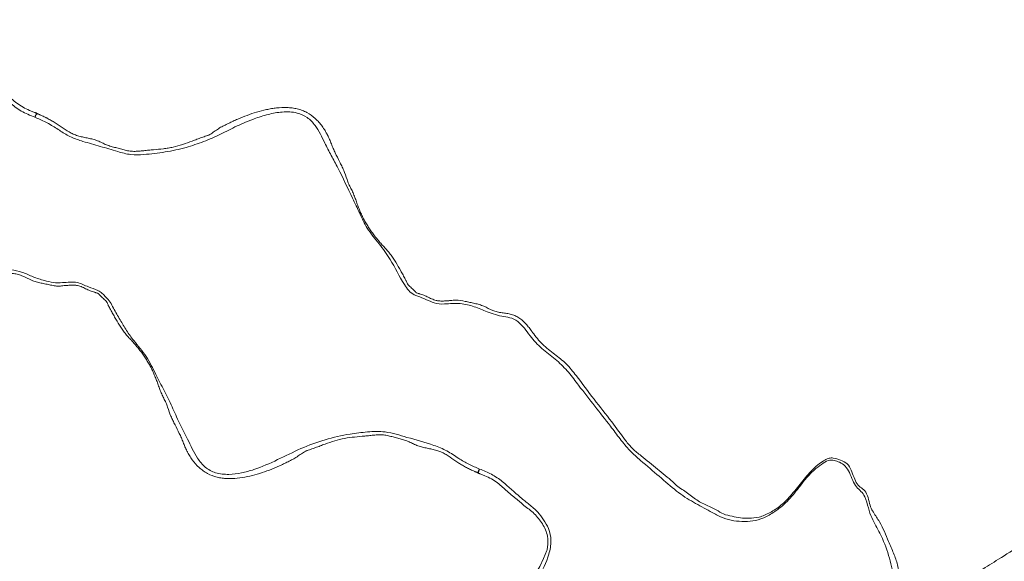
# Model space of a CAD drawing. Header units: millimetres. Extents: x 775 to 2221, y 770 to 3170.
# Tile 6 of 9: x 1452 to 1643, y 2032 to 2138. Entities that reach past the tile are written whole.
import ezdxf

# ---------------------------------------------------------------- set-up
doc = ezdxf.new("R2010")
doc.units = ezdxf.units.MM

msp = doc.modelspace()

# ---------------------------------------------------------------- linework, layer by layer
at = {"color": 7, "linetype": 'Continuous', "lineweight": 15, "flags": 128}
msp.add_lwpolyline([(1523.08, 1997.4), (1523.17, 1997.47), (1525.17, 1999.11), (1527.11, 2000.81), (1529.31, 2002.88), (1530.38, 2003.91), (1531.48, 2004.94), (1532.7, 2006.01), (1533.91, 2007.1), (1536.21, 2009.32), (1540.7, 2013.94), (1544.95, 2018.85), (1547.12, 2021.84), (1549.03, 2024.98), (1551.09, 2028.1), (1552.98, 2031.32), (1553.69, 2032.85), (1554.31, 2034.41), (1554.31, 2034.41), (1554.31, 2034.41)], dxfattribs=at)
at = {"color": 7, "linetype": 'Continuous', "lineweight": 15}
for points, knots in [([(1625.65, 2022.46), (1625.93, 2022.63), (1626.68, 2023.1), (1627.82, 2023.81), (1629.24, 2024.71), (1630.69, 2025.58), (1632.16, 2026.39), (1633.97, 2027.47), (1636.25, 2028.89), (1639.12, 2030.7), (1644.13, 2033.84), (1649.77, 2037.38), (1655.74, 2041.13), (1660.14, 2043.93), (1664.32, 2046.65), (1668.38, 2049.37), (1672.57, 2052.26), (1676.6, 2055.12), (1680.55, 2058), (1684.42, 2060.86), (1688.56, 2063.99), (1692.72, 2067.2), (1696.57, 2070.24), (1699.9, 2072.92), (1703.21, 2075.63), (1706.75, 2078.6), (1710.8, 2082.08), (1714.94, 2085.77), (1719.06, 2089.61), (1723.05, 2093.55), (1727.01, 2097.75), (1731.06, 2102.42), (1735.41, 2107.82), (1740.22, 2114.1), (1745.42, 2121.27), (1750.85, 2129.13), (1756.31, 2137.4), (1761.64, 2145.82), (1766.74, 2154.2), (1771.57, 2162.43), (1777.07, 2172.13), (1783.23, 2183.43), (1790.02, 2196.5), (1795.41, 2207.42), (1799.54, 2216.08), (1802.48, 2222.41), (1805.36, 2228.76), (1808.1, 2234.96), (1810.46, 2240.43), (1812.35, 2244.9), (1813.76, 2248.29), (1814.84, 2250.94), (1815.64, 2252.89), (1816.29, 2254.51), (1817.03, 2256.36), (1818.04, 2258.89), (1819.34, 2262.22), (1820.89, 2266.24), (1822.86, 2271.46), (1825.24, 2277.95), (1827.96, 2285.65), (1830.71, 2293.79), (1833.37, 2302.08), (1836.13, 2311.11), (1838.91, 2320.86), (1841.69, 2331.43), (1844.57, 2343.5), (1847.48, 2357.36), (1850.25, 2373.13), (1852.55, 2389.54), (1854.23, 2405.61), (1855.32, 2421.22), (1855.9, 2436.24), (1856, 2451.5), (1855.61, 2466.76), (1854.77, 2481.72), (1853.48, 2496.88), (1851.73, 2512.07), (1849.52, 2527.26), (1847.02, 2541.62), (1844.09, 2556.36), (1840.68, 2571.38), (1836.81, 2586.61), (1832.82, 2600.85), (1829.04, 2613.32), (1825.52, 2624.26), (1822.13, 2634.32), (1818.35, 2645), (1814.33, 2655.84), (1810.1, 2666.75), (1805.72, 2677.56), (1800.89, 2688.98), (1796.71, 2698.42), (1793.5, 2705.39), (1791.63, 2709.4), (1790.18, 2712.48), (1789.09, 2714.77), (1788.14, 2716.74), (1787.09, 2718.9), (1785.56, 2722.03), (1783.47, 2726.25), (1780.75, 2731.63), (1777.56, 2737.82), (1773.88, 2744.79), (1769.7, 2752.45), (1765.04, 2760.78), (1759.98, 2769.51), (1754.72, 2778.3), (1748.64, 2788.16), (1741.87, 2798.76), (1734.46, 2809.93), (1727.4, 2820.23), (1720.72, 2829.69), (1714.45, 2838.35), (1708.3, 2846.65), (1702.24, 2854.66), (1696.11, 2862.58), (1690.05, 2870.19), (1684.12, 2877.45), (1678.33, 2884.37), (1672.69, 2890.97), (1667.02, 2897.43), (1661.25, 2903.88), (1655.12, 2910.56), (1648.39, 2917.74), (1641.51, 2924.89), (1634.57, 2931.93), (1627.65, 2938.79), (1620.22, 2945.97), (1612.27, 2953.47), (1603.76, 2961.25), (1594.77, 2969.24), (1585.65, 2977.09), (1576.84, 2984.45), (1568.72, 2991.04), (1561.35, 2996.86), (1554.75, 3001.95), (1548.95, 3006.33), (1543.98, 3010.03), (1539.67, 3013.17), (1535.92, 3015.88), (1532.47, 3018.34), (1528.95, 3020.82), (1524.93, 3023.62), (1519.79, 3027.15), (1513.42, 3031.44), (1505.71, 3036.51), (1496.86, 3042.18), (1486.89, 3048.36), (1476.02, 3054.88), (1464.52, 3061.52), (1449.22, 3070.03), (1429.86, 3080.18), (1406.18, 3091.67), (1381.58, 3102.65), (1356.2, 3113), (1330.2, 3122.62), (1308.41, 3129.88), (1291.2, 3135.14), (1279.06, 3138.65), (1267.58, 3141.79), (1256.95, 3144.54), (1246.7, 3147.05), (1236.89, 3149.33), (1227.56, 3151.37), (1219.21, 3153.1), (1211.81, 3154.56), (1205.35, 3155.77), (1199.87, 3156.76), (1195.85, 3157.46), (1193.13, 3157.93), (1191.13, 3158.26), (1188.76, 3158.65), (1185.65, 3159.16), (1181.2, 3159.86), (1175.23, 3160.76), (1167.56, 3161.86), (1155.1, 3163.51), (1138.25, 3165.44), (1117.43, 3167.33), (1096.55, 3168.73), (1075.6, 3169.68), (1054.57, 3170.19), (1034.47, 3170.28), (1015.37, 3170.03), (997.49, 3169.5), (980.05, 3168.61), (963.23, 3167.33), (947.09, 3165.66), (931.66, 3163.58), (916.77, 3161.05), (901.39, 3157.85), (885.16, 3153.7), (872.61, 3149.71), (864.4, 3146.73), (860.68, 3145.31), (857.3, 3143.96), (854.49, 3142.79), (852.31, 3141.86), (850.44, 3141.04), (848, 3139.94), (844.49, 3138.31), (839.68, 3135.96), (833.92, 3132.94), (827.27, 3129.18), (820.65, 3125.07), (814.22, 3120.71), (808.12, 3116.23), (801.74, 3111.12), (795.11, 3105.29), (788.32, 3098.67), (781.37, 3091.17), (776.98, 3085.67), (774.71, 3082.82)], [0, 0, 0, 0, 0.000509, 0.001346, 0.002073, 0.003182, 0.004134, 0.005018, 0.006433, 0.008091, 0.010174, 0.015432, 0.018236, 0.020893, 0.023422, 0.025821, 0.028317, 0.031141, 0.033311, 0.035756, 0.038492, 0.041252, 0.04381, 0.04603, 0.047818, 0.050386, 0.053148, 0.056051, 0.058904, 0.061764, 0.064629, 0.067682, 0.071131, 0.075137, 0.079662, 0.084539, 0.0896, 0.094655, 0.099613, 0.104432, 0.109078, 0.116465, 0.123876, 0.131331, 0.134848, 0.138363, 0.141868, 0.145362, 0.148598, 0.150847, 0.152689, 0.154126, 0.155165, 0.155871, 0.156755, 0.158168, 0.15997, 0.162141, 0.164656, 0.168378, 0.172539, 0.176934, 0.181306, 0.185626, 0.191135, 0.196524, 0.202044, 0.20975, 0.217763, 0.226048, 0.234566, 0.241947, 0.249451, 0.257059, 0.264754, 0.272273, 0.279446, 0.287489, 0.295119, 0.302369, 0.309264, 0.317565, 0.325376, 0.332732, 0.339667, 0.344838, 0.349906, 0.355521, 0.361772, 0.367206, 0.373025, 0.379218, 0.385774, 0.388497, 0.390704, 0.392401, 0.393593, 0.394494, 0.395677, 0.397174, 0.39971, 0.402713, 0.406178, 0.4101, 0.414473, 0.4192, 0.424344, 0.429527, 0.434497, 0.441629, 0.448294, 0.454503, 0.460266, 0.46559, 0.470482, 0.4757, 0.480617, 0.485471, 0.490263, 0.494644, 0.498975, 0.503259, 0.507496, 0.511922, 0.516824, 0.522203, 0.526765, 0.531622, 0.536775, 0.542224, 0.547972, 0.554021, 0.560227, 0.565975, 0.571193, 0.575882, 0.580039, 0.583664, 0.586756, 0.589312, 0.591649, 0.593675, 0.595655, 0.598096, 0.60101, 0.604976, 0.609579, 0.614818, 0.620691, 0.627129, 0.633772, 0.640554, 0.653323, 0.666471, 0.679933, 0.693632, 0.707493, 0.721437, 0.728019, 0.734431, 0.740373, 0.745848, 0.750878, 0.756173, 0.760935, 0.765188, 0.768949, 0.772229, 0.775035, 0.777304, 0.778333, 0.779174, 0.780345, 0.78192, 0.783897, 0.787088, 0.790958, 0.795501, 0.805905, 0.816344, 0.826775, 0.837218, 0.847694, 0.858221, 0.867249, 0.876226, 0.884928, 0.893328, 0.901409, 0.909163, 0.916584, 0.923967, 0.932645, 0.941632, 0.943674, 0.945724, 0.947607, 0.949128, 0.95029, 0.951164, 0.952192, 0.954299, 0.956983, 0.960243, 0.964075, 0.968484, 0.971991, 0.975804, 0.979933, 0.984394, 0.989206, 0.994397, 1, 1, 1, 1]), ([(1454.56, 2118.84), (1454.09, 2119.02), (1452.73, 2119.54), (1450.61, 2120.74), (1447.9, 2123.41), (1444.9, 2125.5), (1442.64, 2127.83), (1441.52, 2129.51), (1440.71, 2131.36), (1440.55, 2133.58), (1441.15, 2135.91), (1442.17, 2138.14), (1443.33, 2140.62), (1445.08, 2143.16), (1446.6, 2145.76), (1448.57, 2149.22), (1451.6, 2153.33), (1456.12, 2158.53), (1461.41, 2163.98), (1466.48, 2168.59), (1470.47, 2172.15), (1474.97, 2175.38), (1479.16, 2178.43), (1482.51, 2180.38), (1483.57, 2181)], [0, 0, 0, 0, 0.017471, 0.050408, 0.084414, 0.152387, 0.186353, 0.20813, 0.23038, 0.263158, 0.286572, 0.310901, 0.343765, 0.376955, 0.409949, 0.44303, 0.510287, 0.578101, 0.671163, 0.764791, 0.81238, 0.860178, 0.95612, 1, 1, 1, 1]), ([(1371.95, 2148.5), (1371.9, 2148.39), (1371.67, 2147.9), (1371.92, 2147.72), (1372.19, 2147), (1372.39, 2145.46), (1372.71, 2143.17), (1373.59, 2140.74), (1374.37, 2137.38), (1375.22, 2134.39), (1376.29, 2131.8), (1377.42, 2129.39), (1378.39, 2127.97), (1379, 2126.17), (1379.45, 2124.33), (1380.35, 2123.19), (1381.31, 2122.09), (1381.96, 2120.31), (1382.61, 2118.65), (1383.59, 2117.78), (1384.59, 2117.48), (1385.56, 2117.08), (1386.68, 2117.13), (1388.01, 2117.99), (1389.63, 2119.22), (1391.28, 2121.08), (1392.89, 2123.2), (1394.29, 2124.89), (1395.77, 2126.26), (1397.21, 2127.28), (1398.62, 2128.11), (1400.01, 2128.73), (1401.35, 2129), (1403.11, 2129.18), (1404.75, 2128.95), (1406.48, 2128.67), (1408.04, 2128.06), (1410, 2127.19), (1412.4, 2125.93), (1414.81, 2124.38), (1417.2, 2122.32), (1419.63, 2119.77), (1422.7, 2117.6), (1425.68, 2114.92), (1428.88, 2110.7), (1432.2, 2106.55), (1435.32, 2102.3), (1437.59, 2099.17), (1440.45, 2097.06), (1442.82, 2095.24), (1444.43, 2093.04), (1445.8, 2091.18), (1447.56, 2089.58), (1449.85, 2089.11), (1452.12, 2088.73), (1454.2, 2087.69), (1456.22, 2087.06), (1458.13, 2086.57), (1460.27, 2086.58), (1462.68, 2086.93), (1464.84, 2085.75), (1466.57, 2085.32), (1467.7, 2084.55), (1468.44, 2083.72), (1469.26, 2082.82), (1470.05, 2081.25), (1471.13, 2079.43), (1472.37, 2077.26), (1474.08, 2074.89), (1476.42, 2072.32), (1478.03, 2068.83), (1479.73, 2065.59), (1481.32, 2062.46), (1482.65, 2059.22), (1484.14, 2056.57), (1485.21, 2054.23), (1486.24, 2052.33), (1487.64, 2050.56), (1489.83, 2049.39), (1492.32, 2049.17), (1494.84, 2049.5), (1498.06, 2050.37), (1501.87, 2052.1), (1506.35, 2054.35), (1511.06, 2056.11), (1515.45, 2057.1), (1518.81, 2057.47), (1521.09, 2057.68), (1523.72, 2057.5), (1527.45, 2056.31), (1531.5, 2055.27), (1534.91, 2053.92), (1537.02, 2052.4), (1539.12, 2051.19), (1540.51, 2050.6), (1541.2, 2050.3)], [0, 0, 0, 0, 0.0075641, 0.0307852, 0.0539877, 0.0773486, 0.1007229, 0.1472144, 0.1706036, 0.1939989, 0.2247342, 0.2401278, 0.2555267, 0.2657245, 0.2759553, 0.2860358, 0.2961523, 0.3063935, 0.3166279, 0.3239175, 0.3314656, 0.3386736, 0.3459971, 0.3534035, 0.3609957, 0.3728634, 0.3802286, 0.3875812, 0.3951545, 0.4027417, 0.4095798, 0.4164065, 0.4234992, 0.4306054, 0.4444249, 0.4514324, 0.4584215, 0.471901, 0.4853567, 0.4990094, 0.5125988, 0.5275301, 0.5424849, 0.5575749, 0.5726775, 0.5978112, 0.610501, 0.6231634, 0.6334172, 0.6436404, 0.650586, 0.6575358, 0.6643079, 0.6710924, 0.6779492, 0.6846776, 0.6913789, 0.6964599, 0.7016489, 0.7098233, 0.7165167, 0.7221425, 0.7249959, 0.7279489, 0.731606, 0.7352959, 0.742801, 0.7496533, 0.7565294, 0.7676101, 0.7789626, 0.7888891, 0.7988017, 0.8087162, 0.8186475, 0.824636, 0.8306315, 0.8371078, 0.8435843, 0.8510716, 0.8580117, 0.8651225, 0.8793112, 0.8935364, 0.9077446, 0.9219161, 0.9316262, 0.9365461, 0.9414489, 0.9539314, 0.9698796, 0.9779632, 0.9861316, 0.9930328, 1, 1, 1, 1]), ([(1370.15, 2146.72), (1369.86, 2146.54), (1369.09, 2146.06), (1367.94, 2145.34), (1366.51, 2144.44), (1365.07, 2143.57), (1363.6, 2142.76), (1361.79, 2141.68), (1359.51, 2140.26), (1356.64, 2138.45), (1351.63, 2135.31), (1345.99, 2131.77), (1340.02, 2128.02), (1335.62, 2125.22), (1331.44, 2122.5), (1327.38, 2119.78), (1323.19, 2116.89), (1319.16, 2114.03), (1315.21, 2111.15), (1311.34, 2108.29), (1307.2, 2105.16), (1303.04, 2101.95), (1299.18, 2098.91), (1295.86, 2096.23), (1292.55, 2093.52), (1289.01, 2090.55), (1284.95, 2087.07), (1280.82, 2083.38), (1276.7, 2079.54), (1272.7, 2075.6), (1268.75, 2071.4), (1264.7, 2066.74), (1260.34, 2061.33), (1255.54, 2055.05), (1250.34, 2047.89), (1244.91, 2040.02), (1239.45, 2031.75), (1234.12, 2023.33), (1229.02, 2014.95), (1224.19, 2006.72), (1218.68, 1997.02), (1212.53, 1985.72), (1205.74, 1972.65), (1200.35, 1961.73), (1196.22, 1953.07), (1193.28, 1946.74), (1190.4, 1940.39), (1187.66, 1934.19), (1185.3, 1928.72), (1183.41, 1924.24), (1182, 1920.86), (1180.91, 1918.2), (1180.12, 1916.25), (1179.46, 1914.63), (1178.72, 1912.78), (1177.72, 1910.25), (1176.41, 1906.93), (1174.87, 1902.91), (1172.9, 1897.68), (1170.52, 1891.2), (1167.8, 1883.51), (1165.05, 1875.36), (1162.38, 1867.08), (1159.63, 1858.04), (1156.85, 1848.3), (1154.07, 1837.72), (1151.19, 1825.66), (1148.28, 1811.8), (1145.51, 1796.02), (1143.21, 1779.61), (1141.53, 1763.54), (1140.44, 1747.94), (1139.86, 1732.91), (1139.76, 1717.66), (1140.15, 1702.39), (1140.99, 1687.44), (1142.28, 1672.27), (1144.03, 1657.08), (1146.24, 1641.9), (1148.73, 1627.53), (1151.67, 1612.8), (1155.08, 1597.77), (1158.95, 1582.55), (1162.94, 1568.3), (1166.72, 1555.83), (1170.24, 1544.89), (1173.63, 1534.84), (1177.41, 1524.16), (1181.43, 1513.31), (1185.66, 1502.4), (1190.03, 1491.6), (1194.87, 1480.17), (1199.05, 1470.73), (1202.25, 1463.76), (1204.13, 1459.75), (1205.58, 1456.67), (1206.67, 1454.38), (1207.63, 1452.41), (1208.67, 1450.25), (1210.2, 1447.12), (1212.29, 1442.9), (1215.01, 1437.52), (1218.2, 1431.33), (1221.88, 1424.37), (1226.05, 1416.7), (1230.72, 1408.38), (1235.77, 1399.65), (1241.04, 1390.85), (1247.12, 1380.99), (1253.89, 1370.4), (1261.3, 1359.22), (1268.36, 1348.92), (1275.04, 1339.46), (1281.31, 1330.8), (1287.46, 1322.5), (1293.51, 1314.49), (1299.64, 1306.57), (1305.71, 1298.96), (1311.64, 1291.7), (1317.43, 1284.78), (1323.07, 1278.18), (1328.74, 1271.72), (1334.51, 1265.27), (1340.64, 1258.59), (1347.37, 1251.41), (1354.25, 1244.26), (1361.19, 1237.22), (1368.11, 1230.36), (1375.54, 1223.18), (1383.49, 1215.69), (1392, 1207.9), (1400.99, 1199.91), (1410.11, 1192.06), (1418.92, 1184.7), (1427.04, 1178.11), (1434.41, 1172.29), (1441.01, 1167.2), (1446.81, 1162.82), (1451.78, 1159.12), (1456.09, 1155.98), (1459.84, 1153.27), (1463.29, 1150.81), (1466.81, 1148.33), (1470.83, 1145.53), (1475.97, 1142), (1482.34, 1137.71), (1490.05, 1132.64), (1498.9, 1126.97), (1508.87, 1120.79), (1519.74, 1114.27), (1531.24, 1107.63), (1546.54, 1099.12), (1565.9, 1088.97), (1589.58, 1077.48), (1614.18, 1066.5), (1639.56, 1056.15), (1665.56, 1046.53), (1687.35, 1039.27), (1704.55, 1034.01), (1716.7, 1030.5), (1728.18, 1027.36), (1738.81, 1024.61), (1749.06, 1022.1), (1758.87, 1019.82), (1768.2, 1017.78), (1776.55, 1016.05), (1783.95, 1014.6), (1790.41, 1013.38), (1795.89, 1012.39), (1799.91, 1011.69), (1802.63, 1011.23), (1804.63, 1010.89), (1807, 1010.5), (1810.11, 1009.99), (1814.56, 1009.29), (1820.53, 1008.39), (1828.2, 1007.3), (1840.66, 1005.65), (1857.51, 1003.71), (1878.32, 1001.82), (1899.21, 1000.42), (1920.16, 999.47), (1941.19, 998.96), (1961.29, 998.87), (1980.39, 999.12), (1998.27, 999.65), (2015.71, 1000.54), (2032.53, 1001.82), (2048.67, 1003.49), (2064.1, 1005.57), (2078.99, 1008.1), (2094.37, 1011.3), (2110.6, 1015.45), (2123.15, 1019.44), (2131.35, 1022.42), (2135.08, 1023.85), (2138.46, 1025.19), (2141.27, 1026.36), (2143.45, 1027.3), (2145.32, 1028.11), (2147.76, 1029.21), (2151.27, 1030.84), (2156.08, 1033.2), (2161.84, 1036.21), (2168.49, 1039.97), (2175.11, 1044.08), (2181.54, 1048.44), (2187.64, 1052.92), (2194.02, 1058.03), (2200.64, 1063.86), (2207.44, 1070.48), (2214.39, 1077.98), (2218.78, 1083.48), (2221.05, 1086.33)], [0, 0, 0, 0, 0.000536, 0.001372, 0.002099, 0.003208, 0.00416, 0.005044, 0.006458, 0.008116, 0.010199, 0.015457, 0.018261, 0.020918, 0.023447, 0.025846, 0.028342, 0.031165, 0.033335, 0.035779, 0.038516, 0.041276, 0.043835, 0.046055, 0.047844, 0.050413, 0.053173, 0.056076, 0.058928, 0.061789, 0.064653, 0.067706, 0.071154, 0.07516, 0.079684, 0.084562, 0.089622, 0.094677, 0.099635, 0.104455, 0.1091, 0.116487, 0.123898, 0.131352, 0.13487, 0.138384, 0.14189, 0.145383, 0.14862, 0.150872, 0.152714, 0.154153, 0.155193, 0.155899, 0.156782, 0.158194, 0.159994, 0.162164, 0.164679, 0.168399, 0.172559, 0.176954, 0.181326, 0.185646, 0.191154, 0.196543, 0.202063, 0.209768, 0.217781, 0.226065, 0.234583, 0.241964, 0.249467, 0.257075, 0.26477, 0.27229, 0.279463, 0.287506, 0.295136, 0.302385, 0.309281, 0.317582, 0.325392, 0.332749, 0.339683, 0.344853, 0.349921, 0.355536, 0.361787, 0.367221, 0.373039, 0.379232, 0.385789, 0.388512, 0.39072, 0.392418, 0.39361, 0.39451, 0.395694, 0.39719, 0.399726, 0.402728, 0.406193, 0.410115, 0.414487, 0.419214, 0.424358, 0.429541, 0.43451, 0.441642, 0.448307, 0.454517, 0.460279, 0.465603, 0.470495, 0.475714, 0.48063, 0.485484, 0.490277, 0.494657, 0.498989, 0.503272, 0.507509, 0.511934, 0.516836, 0.522216, 0.526777, 0.531634, 0.536786, 0.542236, 0.547983, 0.554031, 0.560238, 0.565986, 0.571204, 0.575892, 0.58005, 0.583675, 0.586767, 0.589323, 0.59166, 0.593687, 0.595666, 0.598107, 0.601021, 0.604987, 0.609589, 0.614828, 0.620701, 0.627139, 0.633781, 0.640563, 0.653332, 0.666479, 0.679941, 0.69364, 0.7075, 0.721443, 0.728026, 0.734438, 0.740379, 0.745855, 0.750884, 0.756179, 0.760941, 0.765194, 0.768955, 0.772235, 0.775041, 0.77731, 0.778339, 0.77918, 0.780351, 0.781926, 0.783902, 0.787094, 0.790964, 0.795507, 0.80591, 0.816348, 0.826779, 0.837222, 0.847697, 0.858225, 0.867252, 0.876229, 0.884931, 0.89333, 0.901412, 0.909165, 0.916586, 0.923969, 0.932647, 0.941633, 0.943675, 0.945726, 0.947609, 0.94913, 0.950291, 0.951165, 0.952194, 0.9543, 0.956984, 0.960244, 0.964076, 0.968485, 0.971992, 0.975804, 0.979934, 0.984394, 0.989207, 0.994397, 1, 1, 1, 1]), ([(1441.45, 2134.74), (1441.42, 2134.62), (1441.39, 2134.5), (1441.35, 2134.26), (1441.33, 2134.15), (1441.28, 2133.79), (1441.25, 2133.56), (1441.22, 2133.09), (1441.21, 2132.85), (1441.24, 2132.39), (1441.27, 2132.17), (1441.4, 2131.51), (1441.54, 2131.1), (1441.88, 2130.29), (1442.08, 2129.91), (1442.53, 2129.19), (1442.77, 2128.85), (1443.3, 2128.19), (1443.59, 2127.86), (1444.19, 2127.25), (1444.51, 2126.97), (1445.2, 2126.45), (1445.56, 2126.2), (1446.07, 2125.79), (1446.23, 2125.64), (1446.56, 2125.35), (1446.73, 2125.2), (1447.06, 2124.92), (1447.24, 2124.78), (1447.59, 2124.51), (1447.77, 2124.38), (1448.12, 2124.1), (1448.29, 2123.95), (1448.63, 2123.66), (1448.8, 2123.5), (1449.14, 2123.2), (1449.31, 2123.05), (1449.65, 2122.74), (1449.81, 2122.58), (1450.33, 2122.12), (1450.68, 2121.82), (1451.43, 2121.28), (1451.83, 2121.02), (1452.64, 2120.56), (1453.07, 2120.36), (1453.62, 2120.13), (1453.72, 2120.08), (1453.94, 2119.99), (1454.06, 2119.95), (1454.28, 2119.86), (1454.39, 2119.81), (1454.56, 2119.75), (1454.61, 2119.73), (1454.7, 2119.7), (1454.73, 2119.69), (1454.77, 2119.68), (1454.79, 2119.68), (1454.82, 2119.68), (1454.83, 2119.69), (1454.85, 2119.68)], [0, 0, 0, 0, 0.015625, 0.015625, 0.03125, 0.03125, 0.0625, 0.0625, 0.09375, 0.09375, 0.125, 0.125, 0.1875, 0.1875, 0.25, 0.25, 0.3125, 0.3125, 0.375, 0.375, 0.4375, 0.4375, 0.5, 0.5, 0.53125, 0.53125, 0.5625, 0.5625, 0.59375, 0.59375, 0.625, 0.625, 0.65625, 0.65625, 0.6875, 0.6875, 0.71875, 0.71875, 0.75, 0.75, 0.8125, 0.8125, 0.875, 0.875, 0.9375, 0.9375, 0.953125, 0.953125, 0.96875, 0.96875, 0.984375, 0.984375, 0.992188, 0.992188, 0.996094, 0.996094, 0.998047, 0.998047, 1, 1, 1, 1]), ([(1454.91, 2119.58), (1454.92, 2119.57), (1454.94, 2119.56), (1454.97, 2119.55), (1455.03, 2119.53), (1455.08, 2119.5), (1455.18, 2119.46), (1455.25, 2119.43), (1455.39, 2119.38), (1455.46, 2119.35), (1455.59, 2119.28), (1455.66, 2119.25), (1455.87, 2119.16), (1456, 2119.1), (1456.28, 2118.97), (1456.41, 2118.91), (1456.62, 2118.81), (1456.68, 2118.77), (1456.82, 2118.71), (1456.88, 2118.67), (1457.08, 2118.57), (1457.22, 2118.5), (1457.48, 2118.35), (1457.61, 2118.27), (1457.8, 2118.16), (1457.87, 2118.12), (1458, 2118.04), (1458.07, 2118.01), (1458.27, 2117.9), (1458.4, 2117.82), (1458.65, 2117.66), (1458.78, 2117.58), (1459.16, 2117.32), (1459.41, 2117.15), (1460.17, 2116.62), (1460.68, 2116.27), (1461.48, 2115.81), (1461.76, 2115.67), (1462.32, 2115.42), (1462.61, 2115.32), (1463.2, 2115.14), (1463.5, 2115.06), (1464.11, 2114.93), (1464.42, 2114.87), (1465.03, 2114.74), (1465.34, 2114.68), (1465.95, 2114.53), (1466.25, 2114.44), (1466.84, 2114.22), (1467.13, 2114.1), (1467.7, 2113.83), (1467.99, 2113.68), (1468.42, 2113.49), (1468.57, 2113.43), (1468.87, 2113.32), (1469.02, 2113.27), (1469.47, 2113.13), (1469.78, 2113.05), (1470.39, 2112.89), (1470.7, 2112.81), (1471.31, 2112.63), (1471.62, 2112.55), (1472.24, 2112.39), (1472.55, 2112.31), (1473.18, 2112.22), (1473.51, 2112.2), (1474.16, 2112.18), (1474.48, 2112.2), (1475.12, 2112.25), (1475.44, 2112.28), (1476.08, 2112.35), (1476.4, 2112.39), (1477.04, 2112.45), (1477.36, 2112.48), (1478.32, 2112.56), (1478.96, 2112.62), (1479.91, 2112.74), (1480.23, 2112.78), (1480.86, 2112.89), (1481.18, 2112.95), (1482.12, 2113.17), (1482.74, 2113.34), (1483.98, 2113.74), (1484.6, 2113.97), (1485.52, 2114.32), (1485.82, 2114.43), (1486.44, 2114.66), (1486.75, 2114.76), (1487.36, 2114.99), (1487.67, 2115.11), (1488.06, 2115.24), (1488.14, 2115.26), (1488.29, 2115.31), (1488.37, 2115.34), (1488.59, 2115.44), (1488.74, 2115.52), (1489.02, 2115.7), (1489.15, 2115.8), (1489.43, 2115.99), (1489.57, 2116.09), (1489.98, 2116.37), (1490.26, 2116.56), (1490.68, 2116.83), (1490.83, 2116.91), (1491.12, 2117.06), (1491.27, 2117.13), (1491.71, 2117.35), (1492, 2117.5), (1492.59, 2117.79), (1492.88, 2117.93), (1493.48, 2118.21), (1493.78, 2118.34), (1494.68, 2118.73), (1495.28, 2118.98), (1496.51, 2119.43), (1497.13, 2119.64), (1498.39, 2120.01), (1499.03, 2120.18), (1500, 2120.39), (1500.33, 2120.45), (1500.99, 2120.56), (1501.32, 2120.6), (1502.33, 2120.71), (1503, 2120.74), (1504.01, 2120.71), (1504.34, 2120.68), (1505.02, 2120.6), (1505.35, 2120.54), (1506, 2120.38), (1506.32, 2120.28), (1506.95, 2120.04), (1507.26, 2119.9), (1508.16, 2119.42), (1508.7, 2119.03), (1509.44, 2118.35), (1509.68, 2118.11), (1510.13, 2117.61), (1510.34, 2117.34), (1510.73, 2116.81), (1510.92, 2116.53), (1511.18, 2116.1), (1511.26, 2115.96), (1511.39, 2115.74), (1511.45, 2115.63), (1511.51, 2115.52), (1511.55, 2115.44), (1511.57, 2115.4), (1511.59, 2115.37)], [0, 0, 0, 0, 0.000977, 0.000977, 0.001953, 0.003906, 0.003906, 0.007813, 0.007813, 0.011719, 0.011719, 0.015625, 0.015625, 0.023438, 0.023438, 0.03125, 0.03125, 0.035156, 0.035156, 0.039063, 0.039063, 0.046875, 0.046875, 0.054688, 0.054688, 0.058594, 0.058594, 0.0625, 0.0625, 0.070313, 0.070313, 0.078125, 0.078125, 0.09375, 0.09375, 0.125, 0.125, 0.140625, 0.140625, 0.15625, 0.15625, 0.171875, 0.171875, 0.1875, 0.1875, 0.203125, 0.203125, 0.21875, 0.21875, 0.234375, 0.234375, 0.25, 0.25, 0.257812, 0.257812, 0.265625, 0.265625, 0.28125, 0.28125, 0.296875, 0.296875, 0.3125, 0.3125, 0.328125, 0.328125, 0.34375, 0.34375, 0.359375, 0.359375, 0.375, 0.375, 0.390625, 0.390625, 0.40625, 0.40625, 0.4375, 0.4375, 0.453125, 0.453125, 0.46875, 0.46875, 0.5, 0.5, 0.53125, 0.53125, 0.546875, 0.546875, 0.5625, 0.5625, 0.578125, 0.578125, 0.582031, 0.582031, 0.585937, 0.585937, 0.59375, 0.59375, 0.601562, 0.601562, 0.609375, 0.609375, 0.625, 0.625, 0.632812, 0.632812, 0.640625, 0.640625, 0.65625, 0.65625, 0.671875, 0.671875, 0.6875, 0.6875, 0.71875, 0.71875, 0.75, 0.75, 0.78125, 0.78125, 0.796875, 0.796875, 0.8125, 0.8125, 0.84375, 0.84375, 0.859375, 0.859375, 0.875, 0.875, 0.890625, 0.890625, 0.90625, 0.90625, 0.9375, 0.9375, 0.953125, 0.953125, 0.96875, 0.96875, 0.984375, 0.984375, 0.992188, 0.992188, 0.996094, 0.998047, 0.998047, 1, 1, 1, 1]), ([(1623.69, 2020.55), (1623.74, 2020.7), (1623.88, 2021.08), (1623.57, 2021.68), (1623.53, 2023.07), (1623.38, 2024.96), (1622.72, 2026.92), (1622.02, 2028.92), (1621.56, 2031.3), (1620.75, 2034.21), (1619.57, 2037.4), (1617.87, 2040.16), (1616.96, 2042.64), (1616.48, 2044.78), (1615.57, 2046.01), (1614.63, 2046.75), (1613.92, 2048.03), (1613.35, 2049.67), (1612.5, 2050.95), (1611.45, 2051.64), (1610.35, 2051.99), (1609.21, 2052.1), (1607.83, 2051.21), (1606.4, 2050.14), (1604.92, 2048.6), (1603.21, 2046.38), (1601.14, 2043.8), (1598.83, 2042.01), (1596.56, 2040.68), (1594.41, 2040.09), (1592.36, 2040.07), (1590.2, 2040.24), (1588.15, 2040.96), (1585.83, 2042.24), (1582.92, 2043.76), (1579.55, 2045.91), (1576.26, 2048.86), (1573.16, 2051.5), (1570.48, 2053.83), (1568.59, 2056.16), (1566.39, 2059.12), (1563.67, 2062.52), (1560.93, 2066.03), (1558.62, 2069.2), (1556.3, 2071.5), (1553.66, 2073.43), (1551.62, 2075.44), (1550.25, 2077.38), (1549.08, 2078.79), (1547.59, 2079.76), (1545.34, 2080.04), (1542.9, 2080.81), (1540.2, 2082), (1537.89, 2082.57), (1535.91, 2082.57), (1534.22, 2082.4), (1532.41, 2082.51), (1530.79, 2083.39), (1529.48, 2083.85), (1527.82, 2084.43), (1525.9, 2087.04), (1524.24, 2090.65), (1521.66, 2094.24), (1519.28, 2096.97), (1517.87, 2100.13), (1515.96, 2104.04), (1514.23, 2107.85), (1512.32, 2111.38), (1511.14, 2113.56), (1510.21, 2115.58), (1509.17, 2117.32), (1507.71, 2118.89), (1505.44, 2119.87), (1502.78, 2119.96), (1499.97, 2119.43), (1497.03, 2118.47), (1493.93, 2117.18), (1490.75, 2115.49), (1487.45, 2114.05), (1483.85, 2112.85), (1479.95, 2112), (1476.36, 2111.56), (1473.21, 2111.46), (1470.37, 2112.2), (1467.29, 2113.19), (1464.24, 2114), (1461.6, 2114.86), (1459.56, 2116.14), (1457.29, 2117.64), (1455.57, 2118.4), (1454.56, 2118.84)], [0, 0, 0, 0, 0.016062, 0.041747, 0.06738, 0.09337, 0.119381, 0.145383, 0.164651, 0.183922, 0.222523, 0.248913, 0.262146, 0.275423, 0.284315, 0.293265, 0.302101, 0.311063, 0.320032, 0.328896, 0.33661, 0.344412, 0.352101, 0.360022, 0.368077, 0.376327, 0.388417, 0.400947, 0.411526, 0.422352, 0.433919, 0.445498, 0.457478, 0.469502, 0.487914, 0.506327, 0.525214, 0.544122, 0.554755, 0.565443, 0.576129, 0.592618, 0.609097, 0.619159, 0.629182, 0.639417, 0.649586, 0.655014, 0.660451, 0.665724, 0.670457, 0.68046, 0.688338, 0.696399, 0.700853, 0.705364, 0.71106, 0.716013, 0.720947, 0.723028, 0.730901, 0.746895, 0.757557, 0.76826, 0.777515, 0.78679, 0.805347, 0.813134, 0.82092, 0.826497, 0.832106, 0.838273, 0.844418, 0.852572, 0.860532, 0.868674, 0.878891, 0.889117, 0.899313, 0.909532, 0.921302, 0.933243, 0.940453, 0.947979, 0.958224, 0.968465, 0.975511, 0.982663, 0.989819, 1, 1, 1, 1]), ([(1511.59, 2115.37), (1511.72, 2115.08), (1511.85, 2114.79), (1512.1, 2114.21), (1512.22, 2113.92), (1512.39, 2113.48), (1512.44, 2113.33), (1512.56, 2113.04), (1512.62, 2112.89), (1512.81, 2112.46), (1512.95, 2112.18), (1513.36, 2111.33), (1513.63, 2110.76), (1514.06, 2109.91), (1514.22, 2109.63), (1514.5, 2109.07), (1514.63, 2108.78), (1514.99, 2107.9), (1515.18, 2107.3), (1515.44, 2106.55), (1515.49, 2106.4), (1515.6, 2106.1), (1515.66, 2105.96), (1515.86, 2105.52), (1516, 2105.24), (1516.29, 2104.68), (1516.43, 2104.39), (1516.68, 2103.82), (1516.8, 2103.52), (1517.02, 2102.93), (1517.12, 2102.63), (1517.33, 2102.04), (1517.44, 2101.74), (1517.67, 2101.16), (1517.79, 2100.86), (1518.03, 2100.28), (1518.16, 2099.99), (1518.42, 2099.42), (1518.55, 2099.14), (1518.85, 2098.59), (1519, 2098.32), (1519.33, 2097.79), (1519.49, 2097.53), (1519.83, 2097), (1520, 2096.74), (1520.36, 2096.23), (1520.55, 2095.98), (1520.94, 2095.49), (1521.14, 2095.25), (1521.54, 2094.76), (1521.74, 2094.52), (1522.15, 2094.04), (1522.37, 2093.81), (1522.81, 2093.35), (1523.02, 2093.12), (1523.43, 2092.64), (1523.63, 2092.4), (1524.01, 2091.89), (1524.19, 2091.64), (1524.54, 2091.11), (1524.71, 2090.85), (1525.21, 2090.04), (1525.53, 2089.49), (1525.92, 2088.8), (1525.99, 2088.67), (1526.15, 2088.39), (1526.22, 2088.25), (1526.37, 2087.97), (1526.45, 2087.83), (1526.6, 2087.55), (1526.67, 2087.41), (1526.78, 2087.2), (1526.82, 2087.13), (1526.89, 2086.99), (1526.93, 2086.92), (1527.01, 2086.7), (1527.06, 2086.54), (1527.22, 2086.27), (1527.32, 2086.14), (1527.55, 2085.92), (1527.67, 2085.81), (1527.91, 2085.6), (1528.03, 2085.5), (1528.21, 2085.34), (1528.27, 2085.28), (1528.38, 2085.17), (1528.44, 2085.11), (1528.56, 2085), (1528.61, 2084.94), (1528.69, 2084.85), (1528.72, 2084.82), (1528.75, 2084.77), (1528.77, 2084.76), (1528.79, 2084.72), (1528.8, 2084.71), (1528.82, 2084.67), (1528.83, 2084.65), (1528.87, 2084.64), (1528.89, 2084.64), (1528.93, 2084.63), (1528.94, 2084.63), (1528.98, 2084.62), (1529, 2084.61), (1529.1, 2084.58), (1529.17, 2084.55), (1529.32, 2084.5), (1529.39, 2084.47), (1529.55, 2084.43), (1529.62, 2084.41), (1529.85, 2084.34), (1530, 2084.29), (1530.45, 2084.14), (1530.73, 2084), (1531.3, 2083.73), (1531.58, 2083.58), (1532.01, 2083.39), (1532.16, 2083.33), (1532.45, 2083.23), (1532.6, 2083.19), (1532.83, 2083.13), (1532.91, 2083.11), (1533.06, 2083.08), (1533.14, 2083.07), (1533.37, 2083.04), (1533.53, 2083.03), (1534.01, 2083.01), (1534.33, 2083.04), (1534.72, 2083.07), (1534.8, 2083.07), (1534.96, 2083.08), (1535.04, 2083.08), (1535.2, 2083.08), (1535.28, 2083.09), (1535.43, 2083.11), (1535.51, 2083.12), (1535.91, 2083.18), (1536.23, 2083.21), (1537.17, 2083.22), (1537.79, 2083.1), (1538.72, 2082.9), (1539.03, 2082.83), (1539.65, 2082.7), (1539.95, 2082.63), (1540.57, 2082.5), (1540.87, 2082.42), (1541.47, 2082.24), (1541.77, 2082.13), (1542.63, 2081.75), (1543.19, 2081.44), (1544.07, 2081.09), (1544.36, 2080.99), (1544.96, 2080.84), (1545.28, 2080.79), (1545.9, 2080.71), (1546.21, 2080.68), (1546.83, 2080.58), (1547.13, 2080.52), (1547.72, 2080.34), (1548.01, 2080.23), (1548.56, 2079.96), (1548.82, 2079.81), (1549.56, 2079.28), (1550.01, 2078.84), (1550.62, 2078.15), (1550.81, 2077.91), (1551.09, 2077.54), (1551.19, 2077.42), (1551.32, 2077.23), (1551.37, 2077.17), (1551.46, 2077.05), (1551.51, 2076.98), (1551.55, 2076.92)], [0, 0, 0, 0, 0.015625, 0.015625, 0.03125, 0.03125, 0.039062, 0.039062, 0.046875, 0.046875, 0.0625, 0.0625, 0.09375, 0.09375, 0.109375, 0.109375, 0.125, 0.125, 0.15625, 0.15625, 0.164062, 0.164062, 0.171875, 0.171875, 0.1875, 0.1875, 0.203125, 0.203125, 0.21875, 0.21875, 0.234375, 0.234375, 0.25, 0.25, 0.265625, 0.265625, 0.28125, 0.28125, 0.296875, 0.296875, 0.3125, 0.3125, 0.328125, 0.328125, 0.34375, 0.34375, 0.359375, 0.359375, 0.375, 0.375, 0.390625, 0.390625, 0.40625, 0.40625, 0.421875, 0.421875, 0.4375, 0.4375, 0.453125, 0.453125, 0.46875, 0.46875, 0.5, 0.5, 0.507812, 0.507812, 0.515625, 0.515625, 0.523437, 0.523437, 0.53125, 0.53125, 0.535156, 0.535156, 0.539062, 0.539062, 0.546875, 0.546875, 0.554687, 0.554687, 0.5625, 0.5625, 0.570312, 0.570312, 0.574219, 0.574219, 0.578125, 0.578125, 0.582031, 0.582031, 0.583984, 0.583984, 0.584961, 0.584961, 0.585937, 0.585937, 0.586914, 0.586914, 0.587891, 0.587891, 0.588867, 0.588867, 0.589844, 0.589844, 0.59375, 0.59375, 0.597656, 0.597656, 0.601562, 0.601562, 0.609375, 0.609375, 0.625, 0.625, 0.640625, 0.640625, 0.648437, 0.648437, 0.65625, 0.65625, 0.660156, 0.660156, 0.664062, 0.664062, 0.671875, 0.671875, 0.6875, 0.6875, 0.691406, 0.691406, 0.695312, 0.695312, 0.699219, 0.699219, 0.703125, 0.703125, 0.71875, 0.71875, 0.75, 0.75, 0.765625, 0.765625, 0.78125, 0.78125, 0.796875, 0.796875, 0.8125, 0.8125, 0.84375, 0.84375, 0.859375, 0.859375, 0.875, 0.875, 0.890625, 0.890625, 0.90625, 0.90625, 0.921875, 0.921875, 0.9375, 0.9375, 0.96875, 0.96875, 0.984375, 0.984375, 0.992187, 0.992187, 0.996094, 0.996094, 1, 1, 1, 1]), ([(1484.18, 2053.8), (1484.05, 2054.08), (1483.92, 2054.36), (1483.67, 2054.93), (1483.56, 2055.22), (1483.39, 2055.66), (1483.33, 2055.81), (1483.22, 2056.1), (1483.16, 2056.24), (1482.97, 2056.67), (1482.83, 2056.95), (1482.42, 2057.79), (1482.15, 2058.35), (1481.73, 2059.19), (1481.58, 2059.47), (1481.3, 2060.02), (1481.17, 2060.31), (1480.81, 2061.17), (1480.61, 2061.77), (1480.31, 2062.66), (1480.21, 2062.95), (1479.96, 2063.53), (1479.81, 2063.81), (1479.53, 2064.36), (1479.39, 2064.64), (1479.13, 2065.21), (1479.01, 2065.5), (1478.79, 2066.08), (1478.69, 2066.38), (1478.49, 2066.97), (1478.38, 2067.26), (1478.21, 2067.7), (1478.15, 2067.84), (1478.03, 2068.13), (1477.97, 2068.27), (1477.8, 2068.71), (1477.67, 2068.99), (1477.42, 2069.56), (1477.29, 2069.84), (1477.01, 2070.39), (1476.86, 2070.65), (1476.54, 2071.18), (1476.38, 2071.45), (1476.05, 2071.97), (1475.89, 2072.22), (1475.54, 2072.73), (1475.36, 2072.98), (1474.98, 2073.47), (1474.78, 2073.71), (1474.39, 2074.2), (1474.19, 2074.44), (1473.89, 2074.79), (1473.79, 2074.91), (1473.58, 2075.14), (1473.47, 2075.26), (1473.14, 2075.6), (1472.93, 2075.82), (1472.51, 2076.29), (1472.31, 2076.53), (1471.93, 2077.02), (1471.75, 2077.27), (1471.39, 2077.78), (1471.22, 2078.04), (1470.72, 2078.84), (1470.4, 2079.37), (1469.94, 2080.19), (1469.78, 2080.46), (1469.55, 2080.87), (1469.48, 2081.01), (1469.33, 2081.29), (1469.26, 2081.42), (1469.11, 2081.7), (1469.04, 2081.84), (1468.93, 2082.05), (1468.89, 2082.12), (1468.83, 2082.26), (1468.8, 2082.33), (1468.74, 2082.48), (1468.71, 2082.56), (1468.65, 2082.7), (1468.61, 2082.77), (1468.48, 2082.96), (1468.37, 2083.08), (1468.14, 2083.3), (1468.02, 2083.4), (1467.78, 2083.61), (1467.66, 2083.71), (1467.49, 2083.88), (1467.43, 2083.94), (1467.32, 2084.05), (1467.26, 2084.1), (1467.15, 2084.21), (1467.1, 2084.28), (1467.02, 2084.37), (1466.99, 2084.4), (1466.96, 2084.45), (1466.96, 2084.47), (1466.94, 2084.49), (1466.93, 2084.5), (1466.92, 2084.51), (1466.91, 2084.51), (1466.88, 2084.52), (1466.86, 2084.52), (1466.82, 2084.53), (1466.8, 2084.53), (1466.74, 2084.55), (1466.7, 2084.56), (1466.59, 2084.6), (1466.52, 2084.63), (1466.37, 2084.68), (1466.29, 2084.71), (1466.14, 2084.75), (1466.06, 2084.77), (1465.68, 2084.88), (1465.38, 2085), (1464.8, 2085.26), (1464.51, 2085.4), (1463.94, 2085.68), (1463.64, 2085.81), (1463.19, 2085.96), (1463.04, 2086), (1462.8, 2086.06), (1462.72, 2086.07), (1462.56, 2086.09), (1462.48, 2086.1), (1462.24, 2086.13), (1462.07, 2086.13), (1461.75, 2086.13), (1461.59, 2086.12), (1461.27, 2086.1), (1461.11, 2086.09), (1460.79, 2086.08), (1460.63, 2086.08), (1460.31, 2086.05), (1460.15, 2086.02), (1459.83, 2085.98), (1459.67, 2085.96), (1459.35, 2085.94), (1459.19, 2085.94), (1458.87, 2085.95), (1458.71, 2085.96), (1458.24, 2086.01), (1457.92, 2086.07), (1457.3, 2086.2), (1456.99, 2086.27), (1456.36, 2086.41), (1456.05, 2086.47), (1455.43, 2086.6), (1455.12, 2086.67), (1454.51, 2086.84), (1454.21, 2086.94), (1453.33, 2087.31), (1452.77, 2087.62), (1451.9, 2087.99), (1451.61, 2088.1), (1451.15, 2088.23), (1451, 2088.27), (1450.69, 2088.33), (1450.54, 2088.36), (1450.07, 2088.42), (1449.75, 2088.45), (1449.12, 2088.54), (1448.82, 2088.6), (1448.21, 2088.76), (1447.91, 2088.86), (1447.33, 2089.12), (1447.05, 2089.28), (1446.54, 2089.63), (1446.29, 2089.83), (1445.83, 2090.26), (1445.6, 2090.49), (1445.18, 2090.97), (1444.98, 2091.22), (1444.69, 2091.6), (1444.59, 2091.72), (1444.45, 2091.91), (1444.37, 2092.01), (1444.29, 2092.12), (1444.26, 2092.17), (1444.23, 2092.2), (1444.22, 2092.22), (1444.21, 2092.23)], [0, 0, 0, 0, 0.015625, 0.015625, 0.03125, 0.03125, 0.039063, 0.039063, 0.046875, 0.046875, 0.0625, 0.0625, 0.09375, 0.09375, 0.109375, 0.109375, 0.125, 0.125, 0.15625, 0.15625, 0.171875, 0.171875, 0.1875, 0.1875, 0.203125, 0.203125, 0.21875, 0.21875, 0.234375, 0.234375, 0.25, 0.25, 0.257813, 0.257813, 0.265625, 0.265625, 0.28125, 0.28125, 0.296875, 0.296875, 0.3125, 0.3125, 0.328125, 0.328125, 0.34375, 0.34375, 0.359375, 0.359375, 0.375, 0.375, 0.390625, 0.390625, 0.398438, 0.398438, 0.40625, 0.40625, 0.421875, 0.421875, 0.4375, 0.4375, 0.453125, 0.453125, 0.46875, 0.46875, 0.5, 0.5, 0.515625, 0.515625, 0.523438, 0.523438, 0.53125, 0.53125, 0.539063, 0.539063, 0.542969, 0.542969, 0.546875, 0.546875, 0.550781, 0.550781, 0.554688, 0.554688, 0.5625, 0.5625, 0.570313, 0.570313, 0.578125, 0.578125, 0.582031, 0.582031, 0.585938, 0.585938, 0.589844, 0.589844, 0.591797, 0.591797, 0.592773, 0.592773, 0.593262, 0.593262, 0.59375, 0.59375, 0.594727, 0.594727, 0.595703, 0.595703, 0.597656, 0.597656, 0.601563, 0.601563, 0.605469, 0.605469, 0.609375, 0.609375, 0.625, 0.625, 0.640625, 0.640625, 0.65625, 0.65625, 0.664063, 0.664063, 0.667969, 0.667969, 0.671875, 0.671875, 0.679688, 0.679688, 0.6875, 0.6875, 0.695313, 0.695313, 0.703125, 0.703125, 0.710938, 0.710938, 0.71875, 0.71875, 0.726563, 0.726563, 0.734375, 0.734375, 0.75, 0.75, 0.765625, 0.765625, 0.78125, 0.78125, 0.796875, 0.796875, 0.8125, 0.8125, 0.84375, 0.84375, 0.859375, 0.859375, 0.867188, 0.867188, 0.875, 0.875, 0.890625, 0.890625, 0.90625, 0.90625, 0.921875, 0.921875, 0.9375, 0.9375, 0.953125, 0.953125, 0.96875, 0.96875, 0.984375, 0.984375, 0.992188, 0.992188, 0.996094, 0.998047, 0.999023, 0.999023, 1, 1, 1, 1]), ([(1551.55, 2076.92), (1551.55, 2076.92), (1552.15, 2076.09), (1553.09, 2074.88), (1554.63, 2073.59), (1556.21, 2072.38), (1558.18, 2070.86), (1560.66, 2067.74), (1563.51, 2063.82), (1566.86, 2059.76), (1569.19, 2056.39), (1571.06, 2054.16), (1573.27, 2052.43), (1575.37, 2050.72), (1577.39, 2049.04), (1578.78, 2047.96), (1579.81, 2046.79), (1581.38, 2045.99), (1583.02, 2044.55), (1585.16, 2043.28), (1587.23, 2042.54), (1588.73, 2041.42), (1590.45, 2041.13), (1592.03, 2040.71), (1593.81, 2040.73), (1595.66, 2040.79), (1597.83, 2041.77), (1599.97, 2043.11), (1602.14, 2045.33), (1604.2, 2048.07), (1606.34, 2050.53), (1608.1, 2051.89), (1609.38, 2052.47), (1610.41, 2052.47), (1611.55, 2052.01), (1612.87, 2051.54), (1613.66, 2050.12), (1614.19, 2048.67), (1614.73, 2047.26), (1615.64, 2046.61), (1616.57, 2045.89), (1617.05, 2044.37), (1617.39, 2042.86), (1618.16, 2041.54), (1619.6, 2039.44), (1620.76, 2036.59), (1621.93, 2033.88), (1622.63, 2032.04), (1622.9, 2030.38), (1623.37, 2029.61), (1623.69, 2028.61), (1624.07, 2027.28), (1624.55, 2025.96), (1625, 2025.01), (1625.12, 2024.09), (1625.32, 2023.68), (1625.45, 2023.28), (1625.77, 2023.23), (1625.94, 2023.08), (1625.71, 2022.58), (1625.65, 2022.49), (1625.64, 2022.46), (1625.64, 2022.46)], [0, 0, 0, 0, 0, 0.013474, 0.020411, 0.027408, 0.041057, 0.054938, 0.082393, 0.110012, 0.133154, 0.14481, 0.156641, 0.180674, 0.192723, 0.204777, 0.213543, 0.222483, 0.240239, 0.258354, 0.276636, 0.290022, 0.303562, 0.317293, 0.331062, 0.34699, 0.363331, 0.379284, 0.395844, 0.412861, 0.429922, 0.448389, 0.455868, 0.463627, 0.479018, 0.494545, 0.50662, 0.518932, 0.530922, 0.543305, 0.556398, 0.569954, 0.582567, 0.595356, 0.621178, 0.672666, 0.70544, 0.738236, 0.754623, 0.7711, 0.787557, 0.804019, 0.847308, 0.86897, 0.890649, 0.912302, 0.933979, 0.955652, 0.966426, 0.977336, 0.999035, 1, 1, 1, 1]), ([(1540.86, 2049.57), (1540.85, 2049.58), (1540.83, 2049.59), (1540.79, 2049.61), (1540.75, 2049.63), (1540.7, 2049.65), (1540.59, 2049.69), (1540.53, 2049.72), (1540.39, 2049.77), (1540.33, 2049.8), (1540.19, 2049.86), (1540.13, 2049.89), (1539.93, 2049.98), (1539.8, 2050.04), (1539.53, 2050.16), (1539.4, 2050.22), (1539.14, 2050.35), (1539.01, 2050.42), (1538.75, 2050.55), (1538.62, 2050.62), (1538.36, 2050.76), (1538.23, 2050.84), (1537.98, 2050.99), (1537.85, 2051.07), (1537.46, 2051.27), (1537.21, 2051.43), (1536.71, 2051.76), (1536.46, 2051.93), (1535.71, 2052.45), (1535.22, 2052.8), (1534.44, 2053.26), (1534.17, 2053.41), (1533.62, 2053.66), (1533.34, 2053.77), (1532.76, 2053.96), (1532.47, 2054.05), (1531.86, 2054.19), (1531.56, 2054.25), (1530.94, 2054.37), (1530.63, 2054.43), (1530.02, 2054.57), (1529.72, 2054.65), (1529.14, 2054.85), (1528.85, 2054.96), (1528.28, 2055.22), (1527.99, 2055.37), (1527.42, 2055.63), (1527.13, 2055.75), (1526.54, 2055.95), (1526.24, 2056.03), (1525.64, 2056.19), (1525.34, 2056.27), (1524.73, 2056.44), (1524.43, 2056.53), (1523.82, 2056.69), (1523.52, 2056.77), (1522.9, 2056.89), (1522.58, 2056.93), (1521.94, 2056.97), (1521.61, 2056.97), (1520.95, 2056.94), (1520.62, 2056.91), (1519.97, 2056.84), (1519.64, 2056.8), (1518.99, 2056.73), (1518.66, 2056.7), (1517.68, 2056.62), (1517.02, 2056.56), (1515.72, 2056.4), (1515.07, 2056.31), (1513.78, 2056.03), (1513.15, 2055.85), (1511.89, 2055.45), (1511.26, 2055.22), (1510.32, 2054.87), (1510.01, 2054.75), (1509.38, 2054.52), (1509.07, 2054.41), (1508.44, 2054.18), (1508.13, 2054.06), (1507.73, 2053.93), (1507.65, 2053.91), (1507.49, 2053.86), (1507.41, 2053.82), (1507.18, 2053.72), (1507.04, 2053.64), (1506.75, 2053.46), (1506.62, 2053.37), (1506.34, 2053.17), (1506.2, 2053.08), (1505.78, 2052.79), (1505.51, 2052.6), (1505.08, 2052.34), (1504.93, 2052.25), (1504.64, 2052.1), (1504.49, 2052.03), (1504.04, 2051.8), (1503.75, 2051.66), (1503.15, 2051.36), (1502.85, 2051.22), (1502.25, 2050.94), (1501.94, 2050.8), (1501.03, 2050.41), (1500.41, 2050.15), (1499.16, 2049.7), (1498.53, 2049.49), (1497.26, 2049.12), (1496.61, 2048.95), (1495.31, 2048.68), (1494.65, 2048.57), (1493.34, 2048.44), (1492.68, 2048.41), (1491.69, 2048.45), (1491.36, 2048.48), (1490.7, 2048.57), (1490.37, 2048.63), (1489.39, 2048.87), (1488.77, 2049.11), (1487.89, 2049.58), (1487.6, 2049.76), (1487.06, 2050.16), (1486.8, 2050.37), (1486.06, 2051.04), (1485.62, 2051.55), (1485.03, 2052.36), (1484.84, 2052.64), (1484.58, 2053.06), (1484.5, 2053.21), (1484.37, 2053.43), (1484.31, 2053.54), (1484.24, 2053.67), (1484.22, 2053.72), (1484.2, 2053.76), (1484.19, 2053.78), (1484.18, 2053.8)], [0, 0, 0, 0, 0.000977, 0.000977, 0.001953, 0.003906, 0.003906, 0.007813, 0.007813, 0.011719, 0.011719, 0.015625, 0.015625, 0.023438, 0.023438, 0.03125, 0.03125, 0.039063, 0.039063, 0.046875, 0.046875, 0.054688, 0.054688, 0.0625, 0.0625, 0.078125, 0.078125, 0.09375, 0.09375, 0.125, 0.125, 0.140625, 0.140625, 0.15625, 0.15625, 0.171875, 0.171875, 0.1875, 0.1875, 0.203125, 0.203125, 0.21875, 0.21875, 0.234375, 0.234375, 0.25, 0.25, 0.265625, 0.265625, 0.28125, 0.28125, 0.296875, 0.296875, 0.3125, 0.3125, 0.328125, 0.328125, 0.34375, 0.34375, 0.359375, 0.359375, 0.375, 0.375, 0.390625, 0.390625, 0.40625, 0.40625, 0.4375, 0.4375, 0.46875, 0.46875, 0.5, 0.5, 0.53125, 0.53125, 0.546875, 0.546875, 0.5625, 0.5625, 0.578125, 0.578125, 0.582031, 0.582031, 0.585937, 0.585937, 0.59375, 0.59375, 0.601562, 0.601562, 0.609375, 0.609375, 0.625, 0.625, 0.632812, 0.632812, 0.640625, 0.640625, 0.65625, 0.65625, 0.671875, 0.671875, 0.6875, 0.6875, 0.71875, 0.71875, 0.75, 0.75, 0.78125, 0.78125, 0.8125, 0.8125, 0.84375, 0.84375, 0.859375, 0.859375, 0.875, 0.875, 0.90625, 0.90625, 0.921875, 0.921875, 0.9375, 0.9375, 0.96875, 0.96875, 0.984375, 0.984375, 0.992188, 0.992188, 0.996094, 0.998047, 0.999023, 0.999023, 1, 1, 1, 1]), ([(1541.2, 2050.3), (1541.99, 2049.99), (1543.6, 2049.36), (1546.28, 2047.45), (1548.57, 2045.25), (1550.91, 2043.38), (1552.53, 2042.02), (1553.75, 2040.42), (1554.76, 2038.63), (1555.29, 2036.35), (1554.65, 2032.91), (1552.88, 2029.28), (1550.4, 2025.6), (1548.53, 2022.22), (1546.46, 2018.96), (1543.24, 2014.73), (1538.8, 2009.7), (1532.99, 2004.03), (1528.24, 1999.55), (1524.19, 1996.21), (1520.65, 1993.73), (1517.02, 1991.15), (1514.1, 1989.23), (1512.48, 1988.33), (1512.24, 1988.19)], [0, 0, 0, 0, 0.029329, 0.059612, 0.11569, 0.143871, 0.172074, 0.196389, 0.221144, 0.251245, 0.281447, 0.339459, 0.382261, 0.425052, 0.467957, 0.511109, 0.600692, 0.690818, 0.782504, 0.828569, 0.874783, 0.932341, 0.989971, 1, 1, 1, 1]), ([(1554.31, 2034.41), (1554.35, 2034.53), (1554.37, 2034.65), (1554.42, 2034.89), (1554.43, 2035.01), (1554.48, 2035.36), (1554.51, 2035.6), (1554.55, 2036.06), (1554.55, 2036.3), (1554.52, 2036.76), (1554.49, 2036.98), (1554.36, 2037.64), (1554.22, 2038.05), (1553.89, 2038.86), (1553.69, 2039.24), (1553.24, 2039.96), (1552.99, 2040.3), (1552.46, 2040.97), (1552.18, 2041.29), (1551.57, 2041.9), (1551.25, 2042.19), (1550.56, 2042.71), (1550.2, 2042.95), (1549.69, 2043.36), (1549.53, 2043.51), (1549.2, 2043.8), (1549.04, 2043.95), (1548.7, 2044.23), (1548.53, 2044.37), (1548.18, 2044.64), (1548, 2044.78), (1547.65, 2045.06), (1547.47, 2045.2), (1547.13, 2045.5), (1546.96, 2045.65), (1546.63, 2045.95), (1546.46, 2046.11), (1546.12, 2046.42), (1545.95, 2046.57), (1545.44, 2047.04), (1545.08, 2047.33), (1544.33, 2047.88), (1543.94, 2048.13), (1543.12, 2048.6), (1542.69, 2048.8), (1542.15, 2049.03), (1542.04, 2049.08), (1541.82, 2049.17), (1541.71, 2049.21), (1541.49, 2049.3), (1541.38, 2049.34), (1541.21, 2049.4), (1541.15, 2049.42), (1541.07, 2049.45), (1541.04, 2049.46), (1540.99, 2049.47), (1540.98, 2049.47), (1540.95, 2049.47), (1540.93, 2049.47), (1540.91, 2049.47)], [0, 0, 0, 0, 0.015625, 0.015625, 0.03125, 0.03125, 0.0625, 0.0625, 0.09375, 0.09375, 0.125, 0.125, 0.1875, 0.1875, 0.25, 0.25, 0.3125, 0.3125, 0.375, 0.375, 0.4375, 0.4375, 0.5, 0.5, 0.53125, 0.53125, 0.5625, 0.5625, 0.59375, 0.59375, 0.625, 0.625, 0.65625, 0.65625, 0.6875, 0.6875, 0.71875, 0.71875, 0.75, 0.75, 0.8125, 0.8125, 0.875, 0.875, 0.9375, 0.9375, 0.953125, 0.953125, 0.96875, 0.96875, 0.984375, 0.984375, 0.992187, 0.992187, 0.996094, 0.996094, 0.998047, 0.998047, 1, 1, 1, 1])]:
    msp.add_open_spline(points, degree=3, knots=knots, dxfattribs=at)
for points in [[(1454.85, 2119.68), (1454.76, 2119.4), (1454.66, 2119.12), (1454.56, 2118.84)], [(1454.56, 2118.84), (1454.68, 2119.09), (1454.8, 2119.33), (1454.91, 2119.58)], [(1454.85, 2119.68), (1454.87, 2119.65), (1454.89, 2119.62), (1454.91, 2119.58)], [(1541.2, 2050.3), (1541.08, 2050.06), (1540.97, 2049.82), (1540.86, 2049.57)], [(1540.91, 2049.47), (1540.9, 2049.51), (1540.88, 2049.54), (1540.86, 2049.57)], [(1540.91, 2049.47), (1541, 2049.75), (1541.1, 2050.03), (1541.2, 2050.3)]]:
    msp.add_open_spline(points, degree=3, dxfattribs=at)

doc.saveas('drawing.dxf')
